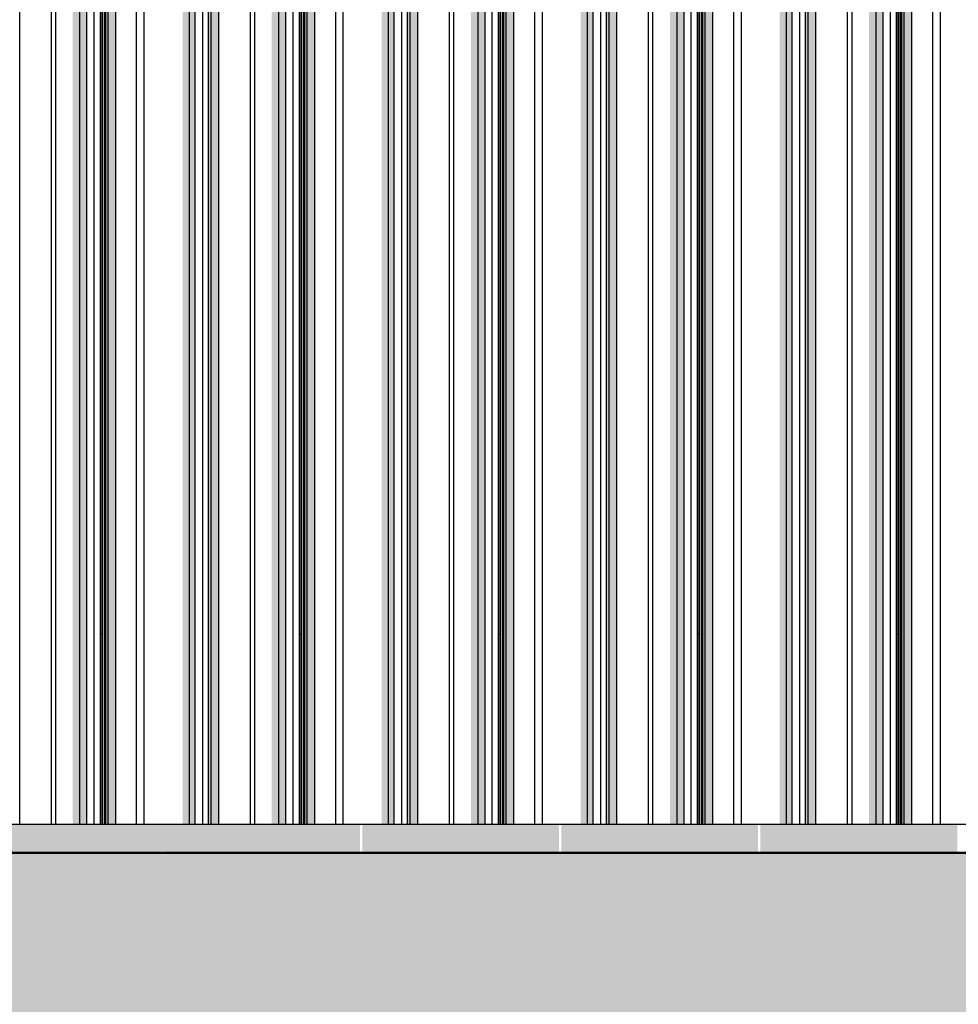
# Model space of a CAD drawing. Header units: metres. Extents: x -58265 to 590738, y -55036 to 35250.
# Tile 69 of 160: x 547729 to 549603, y -50989 to -49023. Entities that reach past the tile are written whole.
import ezdxf

# ---------------------------------------------------------------- set-up
doc = ezdxf.new("R2010")
doc.units = ezdxf.units.M
doc.header["$LTSCALE"] = 0.05
doc.layers.add('Ansicht Süd_3_A_1_Fassaden', color=7, linetype='Continuous')
doc.layers.add('Ansicht Süd_3_A_1_Schraffuren', color=7, linetype='Continuous')

msp = doc.modelspace()

# ---------------------------------------------------------------- hatches: boundary and pattern name
at = {"layer": 'Ansicht Süd_3_A_1_Schraffuren', "linetype": 'Continuous', "lineweight": 15}
for points in [[(547835.3, -48648.9), (547835.3, -50248.9), (547849.6, -50248.9), (547849.6, -48648.9)], [(547849.6, -50248.9), (547863.7, -50248.9), (547863.7, -48648.9), (547849.6, -48648.9)], [(547891.4, -48648.9), (547891.4, -50248.9), (547893.8, -50248.9), (547893.8, -48648.9)], [(547893.8, -50248.9), (547895.5, -50248.9), (547895.5, -48648.9), (547893.8, -48648.9)], [(547899.6, -48648.9), (547899.6, -50248.9), (547901.2, -50248.9), (547901.2, -48648.9)], [(547901.2, -50248.9), (547905.7, -50248.9), (547905.7, -48648.9), (547901.2, -48648.9)], [(547905.7, -50248.9), (547921, -50248.9), (547921, -48648.9), (547905.7, -48648.9)], [(548054.5, -48648.9), (548054.5, -50248.9), (548068.2, -50248.9), (548068.2, -48648.9)], [(548068.2, -50248.9), (548079.8, -50248.9), (548079.8, -48648.9), (548068.2, -48648.9)], [(548104.9, -48648.9), (548104.9, -50248.9), (548106.4, -50248.9), (548106.4, -48648.9)], [(548106.4, -50248.9), (548111.7, -50248.9), (548111.7, -48648.9), (548106.4, -48648.9)], [(548111.7, -50248.9), (548126.8, -50248.9), (548126.8, -48648.9), (548111.7, -48648.9)], [(548232.7, -48648.9), (548232.7, -50248.9), (548247, -50248.9), (548247, -48648.9)], [(548247, -50248.9), (548261, -50248.9), (548261, -48648.9), (548247, -48648.9)], [(548288.8, -48648.9), (548288.8, -50248.9), (548291.2, -50248.9), (548291.2, -48648.9)], [(548291.2, -50248.9), (548292.9, -50248.9), (548292.9, -48648.9), (548291.2, -48648.9)], [(548296.9, -48648.9), (548296.9, -50248.9), (548298.6, -50248.9), (548298.6, -48648.9)], [(548298.6, -50248.9), (548303.1, -50248.9), (548303.1, -48648.9), (548298.6, -48648.9)], [(548303.1, -50248.9), (548318.3, -50248.9), (548318.3, -48648.9), (548303.1, -48648.9)], [(548451.9, -48648.9), (548451.9, -50248.9), (548465.6, -50248.9), (548465.6, -48648.9)], [(548465.6, -50248.9), (548477.2, -50248.9), (548477.2, -48648.9), (548465.6, -48648.9)], [(548502.2, -48648.9), (548502.2, -50248.9), (548503.8, -50248.9), (548503.8, -48648.9)], [(548503.8, -50248.9), (548509.1, -50248.9), (548509.1, -48648.9), (548503.8, -48648.9)], [(548509.1, -50248.9), (548524.1, -50248.9), (548524.1, -48648.9), (548509.1, -48648.9)], [(548630.1, -48648.9), (548630.1, -50248.9), (548644.4, -50248.9), (548644.4, -48648.9)], [(548644.4, -50248.9), (548658.4, -50248.9), (548658.4, -48648.9), (548644.4, -48648.9)], [(548686.1, -48648.9), (548686.1, -50248.9), (548688.5, -50248.9), (548688.5, -48648.9)], [(548688.5, -50248.9), (548690.3, -50248.9), (548690.3, -48648.9), (548688.5, -48648.9)], [(548694.3, -48648.9), (548694.3, -50248.9), (548695.9, -50248.9), (548695.9, -48648.9)], [(548695.9, -50248.9), (548700.5, -50248.9), (548700.5, -48648.9), (548695.9, -48648.9)], [(548700.5, -50248.9), (548715.7, -50248.9), (548715.7, -48648.9), (548700.5, -48648.9)], [(548849.3, -48648.9), (548849.3, -50248.9), (548863, -50248.9), (548863, -48648.9)], [(548863, -50248.9), (548874.6, -50248.9), (548874.6, -48648.9), (548863, -48648.9)], [(548899.6, -48648.9), (548899.6, -50248.9), (548901.2, -50248.9), (548901.2, -48648.9)], [(548901.2, -50248.9), (548906.4, -50248.9), (548906.4, -48648.9), (548901.2, -48648.9)], [(548906.4, -50248.9), (548921.5, -50248.9), (548921.5, -48648.9), (548906.4, -48648.9)], [(549027.4, -48648.9), (549027.4, -50248.9), (549041.7, -50248.9), (549041.7, -48648.9)], [(549041.7, -50248.9), (549055.8, -50248.9), (549055.8, -48648.9), (549041.7, -48648.9)], [(549083.5, -48648.9), (549083.5, -50248.9), (549085.9, -50248.9), (549085.9, -48648.9)], [(549085.9, -50248.9), (549087.6, -50248.9), (549087.6, -48648.9), (549085.9, -48648.9)], [(549091.6, -48648.9), (549091.6, -50248.9), (549093.3, -50248.9), (549093.3, -48648.9)], [(549093.3, -50248.9), (549097.8, -50248.9), (549097.8, -48648.9), (549093.3, -48648.9)], [(549097.8, -50248.9), (549113, -50248.9), (549113, -48648.9), (549097.8, -48648.9)], [(549246.6, -48648.9), (549246.6, -50248.9), (549260.3, -50248.9), (549260.3, -48648.9)], [(549260.3, -50248.9), (549271.9, -50248.9), (549271.9, -48648.9), (549260.3, -48648.9)], [(549297, -48648.9), (549297, -50248.9), (549298.5, -50248.9), (549298.5, -48648.9)], [(549298.5, -50248.9), (549303.8, -50248.9), (549303.8, -48648.9), (549298.5, -48648.9)], [(549303.8, -50248.9), (549318.9, -50248.9), (549318.9, -48648.9), (549303.8, -48648.9)], [(549424.8, -48648.9), (549424.8, -50248.9), (549439.1, -50248.9), (549439.1, -48648.9)], [(549439.1, -50248.9), (549453.1, -50248.9), (549453.1, -48648.9), (549439.1, -48648.9)], [(549480.9, -48648.9), (549480.9, -50248.9), (549483.2, -50248.9), (549483.2, -48648.9)], [(549483.2, -50248.9), (549485, -50248.9), (549485, -48648.9), (549483.2, -48648.9)], [(549489, -48648.9), (549489, -50248.9), (549490.7, -50248.9), (549490.7, -48648.9)], [(549490.7, -50248.9), (549495.2, -50248.9), (549495.2, -48648.9), (549490.7, -48648.9)], [(549495.2, -50248.9), (549510.4, -50248.9), (549510.4, -48648.9), (549495.2, -48648.9)], [(547835.3, -50248.9), (547835.3, -50628.9), (547849.6, -50628.9), (547849.6, -50248.9)], [(547849.6, -50628.9), (547863.7, -50628.9), (547863.7, -50248.9), (547849.6, -50248.9)], [(547891.4, -50248.9), (547891.4, -50628.9), (547893.8, -50628.9), (547893.8, -50248.9)], [(547893.8, -50628.9), (547895.5, -50628.9), (547895.5, -50248.9), (547893.8, -50248.9)], [(547899.6, -50248.9), (547899.6, -50628.9), (547901.2, -50628.9), (547901.2, -50248.9)], [(547901.2, -50628.9), (547905.7, -50628.9), (547905.7, -50248.9), (547901.2, -50248.9)], [(547905.7, -50628.9), (547921, -50628.9), (547921, -50248.9), (547905.7, -50248.9)], [(548054.5, -50248.9), (548054.5, -50628.9), (548068.2, -50628.9), (548068.2, -50248.9)], [(548068.2, -50628.9), (548079.8, -50628.9), (548079.8, -50248.9), (548068.2, -50248.9)], [(548104.9, -50248.9), (548104.9, -50628.9), (548106.4, -50628.9), (548106.4, -50248.9)], [(548106.4, -50628.9), (548111.7, -50628.9), (548111.7, -50248.9), (548106.4, -50248.9)], [(548111.7, -50628.9), (548126.8, -50628.9), (548126.8, -50248.9), (548111.7, -50248.9)], [(548232.7, -50248.9), (548232.7, -50628.9), (548247, -50628.9), (548247, -50248.9)], [(548247, -50628.9), (548261, -50628.9), (548261, -50248.9), (548247, -50248.9)], [(548288.8, -50248.9), (548288.8, -50628.9), (548291.2, -50628.9), (548291.2, -50248.9)], [(548291.2, -50628.9), (548292.9, -50628.9), (548292.9, -50248.9), (548291.2, -50248.9)], [(548296.9, -50248.9), (548296.9, -50628.9), (548298.6, -50628.9), (548298.6, -50248.9)], [(548298.6, -50628.9), (548303.1, -50628.9), (548303.1, -50248.9), (548298.6, -50248.9)], [(548303.1, -50628.9), (548318.3, -50628.9), (548318.3, -50248.9), (548303.1, -50248.9)], [(548451.9, -50248.9), (548451.9, -50628.9), (548465.6, -50628.9), (548465.6, -50248.9)], [(548465.6, -50628.9), (548477.2, -50628.9), (548477.2, -50248.9), (548465.6, -50248.9)], [(548502.2, -50248.9), (548502.2, -50628.9), (548503.8, -50628.9), (548503.8, -50248.9)], [(548503.8, -50628.9), (548509.1, -50628.9), (548509.1, -50248.9), (548503.8, -50248.9)], [(548509.1, -50628.9), (548524.1, -50628.9), (548524.1, -50248.9), (548509.1, -50248.9)], [(548630.1, -50248.9), (548630.1, -50628.9), (548644.4, -50628.9), (548644.4, -50248.9)], [(548644.4, -50628.9), (548658.4, -50628.9), (548658.4, -50248.9), (548644.4, -50248.9)], [(548686.1, -50248.9), (548686.1, -50628.9), (548688.5, -50628.9), (548688.5, -50248.9)], [(548688.5, -50628.9), (548690.3, -50628.9), (548690.3, -50248.9), (548688.5, -50248.9)], [(548694.3, -50248.9), (548694.3, -50628.9), (548695.9, -50628.9), (548695.9, -50248.9)], [(548695.9, -50628.9), (548700.5, -50628.9), (548700.5, -50248.9), (548695.9, -50248.9)], [(548700.5, -50628.9), (548715.7, -50628.9), (548715.7, -50248.9), (548700.5, -50248.9)], [(548849.3, -50248.9), (548849.3, -50628.9), (548863, -50628.9), (548863, -50248.9)], [(548863, -50628.9), (548874.6, -50628.9), (548874.6, -50248.9), (548863, -50248.9)], [(548899.6, -50248.9), (548899.6, -50628.9), (548901.2, -50628.9), (548901.2, -50248.9)], [(548901.2, -50628.9), (548906.4, -50628.9), (548906.4, -50248.9), (548901.2, -50248.9)], [(548906.4, -50628.9), (548921.5, -50628.9), (548921.5, -50248.9), (548906.4, -50248.9)], [(549027.4, -50248.9), (549027.4, -50628.9), (549041.7, -50628.9), (549041.7, -50248.9)], [(549041.7, -50628.9), (549055.8, -50628.9), (549055.8, -50248.9), (549041.7, -50248.9)], [(549083.5, -50248.9), (549083.5, -50628.9), (549085.9, -50628.9), (549085.9, -50248.9)], [(549085.9, -50628.9), (549087.6, -50628.9), (549087.6, -50248.9), (549085.9, -50248.9)], [(549091.6, -50248.9), (549091.6, -50628.9), (549093.3, -50628.9), (549093.3, -50248.9)], [(549093.3, -50628.9), (549097.8, -50628.9), (549097.8, -50248.9), (549093.3, -50248.9)], [(549097.8, -50628.9), (549113, -50628.9), (549113, -50248.9), (549097.8, -50248.9)], [(549246.6, -50248.9), (549246.6, -50628.9), (549260.3, -50628.9), (549260.3, -50248.9)], [(549260.3, -50628.9), (549271.9, -50628.9), (549271.9, -50248.9), (549260.3, -50248.9)], [(549297, -50248.9), (549297, -50628.9), (549298.5, -50628.9), (549298.5, -50248.9)], [(549298.5, -50628.9), (549303.8, -50628.9), (549303.8, -50248.9), (549298.5, -50248.9)], [(549303.8, -50628.9), (549318.9, -50628.9), (549318.9, -50248.9), (549303.8, -50248.9)], [(549424.8, -50248.9), (549424.8, -50628.9), (549439.1, -50628.9), (549439.1, -50248.9)], [(549439.1, -50628.9), (549453.1, -50628.9), (549453.1, -50248.9), (549439.1, -50248.9)], [(549480.9, -50248.9), (549480.9, -50628.9), (549483.2, -50628.9), (549483.2, -50248.9)], [(549483.2, -50628.9), (549485, -50628.9), (549485, -50248.9), (549483.2, -50248.9)], [(549489, -50248.9), (549489, -50628.9), (549490.7, -50628.9), (549490.7, -50248.9)], [(549490.7, -50628.9), (549495.2, -50628.9), (549495.2, -50248.9), (549490.7, -50248.9)], [(549495.2, -50628.9), (549510.4, -50628.9), (549510.4, -50248.9), (549495.2, -50248.9)], [(542735.9, -50910.5), (542749, -50897.7), (542749, -50928.7), (542812.4, -50928.7), (542839.3, -50903.2), (542842.3, -50898.9), (542842.3, -50876.1), (542845.2, -50872.1), (542845.2, -50682.7), (542849.6, -50682.7), (542849.6, -50888.6), (542883.3, -50888.6), (542883.3, -50928.7), (542897.9, -50928.7), (542935.7, -50892.9), (542936.4, -50892.9), (542936.4, -50898.7), (542940.3, -50898.7), (542940.6, -50928.6), (542982.6, -50928.6), (543023.1, -50892.8), (543099.5, -50892.8), (543099.5, -50928.6), (543114.5, -50928.6), (543146.5, -50897.7), (543146.5, -50928.6), (543209.8, -50928.6), (543236.7, -50903.2), (543239.7, -50898.8), (543239.7, -50876.1), (543242.6, -50872), (543242.6, -50682.7), (543247, -50682.7), (543247, -50888.5), (543280.7, -50888.5), (543280.7, -50928.6), (543295.3, -50928.6), (543333.1, -50892.8), (543333.8, -50892.8), (543333.8, -50898.7), (543337.7, -50898.7), (543338, -50928.6), (543380, -50928.6), (543420.5, -50892.8), (543496.9, -50892.8), (543496.9, -50928.6), (543511.9, -50928.6), (543543.9, -50897.6), (543543.9, -50928.6), (543607.3, -50928.5), (543634.1, -50903.1), (543637.1, -50898.8), (543637.1, -50876), (543640, -50872), (543640, -50682.7), (543644.4, -50682.7), (543644.4, -50888.5), (543678.2, -50888.5), (543678.2, -50928.5), (543692.7, -50928.5), (543730.5, -50892.7), (543731.2, -50892.7), (543731.2, -50898.6), (543735.1, -50898.6), (543735.4, -50928.5), (543777.4, -50928.5), (543817.9, -50892.7), (543894.3, -50892.7), (543894.3, -50928.5), (543909.4, -50928.5), (543941.3, -50897.5), (543941.3, -50928.5), (544004.7, -50928.5), (544031.5, -50903.1), (544034.5, -50898.7), (544034.5, -50876), (544037.4, -50871.9), (544037.4, -50682.7), (544041.8, -50682.7), (544041.8, -50888.4), (544075.6, -50888.4), (544075.6, -50928.5), (544090.1, -50928.5), (544127.9, -50892.7), (544128.6, -50892.7), (544128.6, -50898.5), (544132.5, -50898.5), (544132.8, -50928.5), (544174.8, -50928.5), (544215.3, -50892.7), (544291.7, -50892.7), (544291.7, -50928.4), (544306.8, -50928.4), (544338.7, -50897.5), (544338.7, -50928.4), (544402.1, -50928.4), (544428.9, -50903), (544431.9, -50898.7), (544431.9, -50875.9), (544434.8, -50871.9), (544434.8, -50682.7), (544439.2, -50682.7), (544439.2, -50888.4), (544473, -50888.3), (544473, -50928.4), (544487.5, -50928.4), (544525.4, -50892.6), (544526, -50892.6), (544526, -50898.5), (544529.9, -50898.5), (544530.3, -50928.4), (544572.2, -50928.4), (544612.7, -50892.6), (544689.1, -50892.6), (544689.1, -50928.4), (544704.2, -50928.4), (544736.1, -50897.4), (544736.1, -50928.4), (544799.5, -50928.4), (544826.3, -50902.9), (544829.4, -50898.6), (544829.4, -50875.8), (544832.2, -50871.8), (544832.2, -50682.7), (544836.6, -50682.7), (544836.6, -50888.3), (544870.4, -50888.3), (544870.4, -50928.4), (544884.9, -50928.4), (544922.8, -50892.6), (544923.4, -50892.6), (544923.4, -50898.4), (544927.3, -50898.4), (544927.7, -50928.3), (544969.6, -50928.3), (545010.2, -50892.5), (545086.6, -50892.5), (545086.6, -50928.3), (545101.6, -50928.3), (545133.5, -50897.4), (545133.5, -50928.3), (545196.9, -50928.3), (545223.7, -50902.9), (545226.8, -50898.5), (545226.8, -50875.8), (545229.6, -50871.7), (545229.6, -50682.7), (545234.1, -50682.7), (545234.1, -50888.2), (545267.8, -50888.2), (545267.8, -50928.3), (545282.3, -50928.3), (545320.2, -50892.5), (545320.8, -50892.5), (545320.8, -50898.4), (545324.7, -50898.4), (545325.1, -50928.3), (545367, -50928.3), (545407.6, -50892.5), (545484, -50892.5), (545484, -50928.3), (545499, -50928.3), (545530.9, -50897.3), (545530.9, -50928.3), (545594.3, -50928.2), (545621.1, -50902.8), (545624.2, -50898.5), (545624.2, -50875.7), (545627, -50871.7), (545627, -50682.7), (545631.5, -50682.7), (545631.5, -50888.2), (545665.2, -50888.2), (545665.2, -50928.2), (545679.7, -50928.2), (545717.6, -50892.4), (545718.2, -50892.4), (545718.2, -50898.3), (545722.1, -50898.3), (545722.5, -50928.2), (545764.4, -50928.2), (545805, -50892.4), (545881.4, -50892.4), (545881.4, -50928.2), (545896.4, -50928.2), (545928.3, -50897.2), (545928.3, -50928.2), (545991.7, -50928.2), (546018.5, -50902.8), (546021.6, -50898.4), (546021.6, -50875.7), (546024.4, -50871.6), (546024.4, -50682.7), (546028.9, -50682.7), (546028.9, -50888.1), (546062.6, -50888.1), (546062.6, -50928.2), (546077.1, -50928.2), (546115, -50892.4), (546115.6, -50892.4), (546115.6, -50898.2), (546119.6, -50898.2), (546119.9, -50928.2), (546161.8, -50928.2), (546202.4, -50892.4), (546278.8, -50892.4), (546278.8, -50928.1), (546293.8, -50928.1), (546325.7, -50897.2), (546325.7, -50928.1), (546389.1, -50928.1), (546415.9, -50902.7), (546419, -50898.4), (546419, -50875.6), (546421.8, -50871.6), (546421.8, -50682.7), (546426.3, -50682.7), (546426.3, -50888.1), (546460, -50888), (546460, -50928.1), (546474.6, -50928.1), (546512.4, -50892.3), (546513.1, -50892.3), (546513.1, -50898.2), (546517, -50898.2), (546517.3, -50928.1), (546559.3, -50928.1), (546599.8, -50892.3), (546676.2, -50892.3), (546676.2, -50928.1), (546691.2, -50928.1), (546723.1, -50897.1), (546723.1, -50928.1), (546786.5, -50928.1), (546813.3, -50902.6), (546816.4, -50898.3), (546816.4, -50875.5), (546819.2, -50871.5), (546819.2, -50682.7), (546823.7, -50682.7), (546823.7, -50888), (546857.4, -50888), (546857.4, -50928.1), (546872, -50928.1), (546909.8, -50892.3), (546910.5, -50892.3), (546910.5, -50898.1), (546914.4, -50898.1), (546914.7, -50928), (546956.7, -50928), (546997.2, -50892.2), (547073.6, -50892.2), (547073.6, -50928), (547088.6, -50928), (547120.5, -50897.1), (547120.5, -50928), (547183.9, -50928), (547210.7, -50902.6), (547213.8, -50898.2), (547213.8, -50875.5), (547216.6, -50871.4), (547216.6, -50682.7), (547221.1, -50682.7), (547221.1, -50887.9), (547254.8, -50887.9), (547254.8, -50928), (547269.4, -50928), (547307.2, -50892.2), (547307.9, -50892.2), (547307.9, -50898.1), (547311.8, -50898.1), (547312.1, -50928), (547354.1, -50928), (547394.6, -50892.2), (547471, -50892.2), (547471, -50928), (547486, -50928), (547517.9, -50897), (547517.9, -50928), (547581.3, -50927.9), (547608.1, -50902.5), (547611.2, -50898.2), (547611.2, -50875.4), (547614.1, -50871.4), (547614.1, -50682.7), (547618.5, -50682.7), (547618.5, -50887.9), (547652.2, -50887.9), (547652.2, -50927.9), (547666.8, -50927.9), (547704.6, -50892.1), (547705.3, -50892.1), (547705.3, -50898), (547709.2, -50898), (547709.5, -50927.9), (547751.5, -50927.9), (547792, -50892.1), (547868.4, -50892.1), (547868.4, -50927.9), (547883.4, -50927.9), (547915.3, -50896.9), (547915.3, -50927.9), (547978.7, -50927.9), (548005.5, -50902.5), (548008.6, -50898.1), (548008.6, -50875.4), (548011.5, -50871.3), (548011.5, -50682.7), (548015.9, -50682.7), (548015.9, -50887.8), (548049.6, -50887.8), (548049.6, -50927.9), (548064.2, -50927.9), (548085.9, -50907.3), (548085.9, -50628.9), (542735.9, -50628.9)], [(548408.9, -50628.9), (548085.9, -50628.9), (548085.9, -50907.3), (548102, -50892.1), (548102.7, -50892.1), (548102.7, -50897.9), (548106.6, -50897.9), (548106.9, -50927.9), (548148.9, -50927.9), (548189.4, -50892.1), (548265.8, -50892.1), (548265.8, -50927.8), (548280.8, -50927.8), (548312.7, -50896.9), (548312.7, -50927.8), (548376.1, -50927.8), (548403, -50902.4), (548406, -50898.1), (548406, -50875.3), (548408.9, -50871.3)], [(548413.3, -50628.9), (548413.3, -50887.8), (548447, -50887.7), (548447, -50927.8), (548461.6, -50927.8), (548499.4, -50892), (548500.1, -50892), (548500.1, -50897.9), (548504, -50897.9), (548504.3, -50927.8), (548546.3, -50927.8), (548586.8, -50892), (548663.2, -50892), (548663.2, -50927.8), (548678.2, -50927.8), (548710.2, -50896.8), (548710.2, -50927.8), (548773.5, -50927.8), (548800.4, -50902.3), (548803.4, -50898), (548803.4, -50875.2), (548806.3, -50871.2), (548806.3, -50628.9)], [(548810.7, -50887.7), (548844.4, -50887.7), (548844.4, -50927.8), (548859, -50927.8), (548896.8, -50892), (548897.5, -50892), (548897.5, -50897.8), (548901.4, -50897.8), (548901.7, -50927.7), (548943.7, -50927.7), (548984.2, -50891.9), (549060.6, -50891.9), (549060.6, -50927.7), (549075.6, -50927.7), (549107.6, -50896.8), (549107.6, -50927.7), (549170.9, -50927.7), (549197.8, -50902.3), (549200.8, -50897.9), (549200.8, -50875.2), (549203.7, -50871.1), (549203.7, -50628.9), (548810.7, -50628.9)], [(549208.1, -50887.6), (549241.9, -50887.6), (549241.9, -50927.7), (549256.4, -50927.7), (549294.2, -50891.9), (549294.9, -50891.9), (549294.9, -50897.8), (549298.8, -50897.8), (549299.1, -50927.7), (549341.1, -50927.7), (549381.6, -50891.9), (549458, -50891.9), (549458, -50927.7), (549473, -50927.7), (549505, -50896.7), (549505, -50927.7), (549568.4, -50927.6), (549595.2, -50902.2), (549598.2, -50897.9), (549598.2, -50875.1), (549601.1, -50871.1), (549601.1, -50628.9), (549208.1, -50628.9)]]:
    msp.add_hatch(color=7, dxfattribs=at).paths.add_polyline_path(points)
at = {"layer": 'Ansicht Süd_3_A_1_Schraffuren', "linetype": 'Continuous', "lineweight": 18}
msp.add_hatch(color=9, dxfattribs=at).paths.add_polyline_path([(514049.5, -50686.1), (514049.5, -51551.1), (522644.4, -52952.6), (535804.2, -51713.8), (549514.4, -53082.8), (561141.9, -51988), (569574.8, -52564.9), (581633.5, -51759.6), (586181.4, -52952.6), (590713.8, -51299.2), (590713.8, -50686.1)])

# ---------------------------------------------------------------- linework, layer by layer
at = {"layer": 'Ansicht Süd_3_A_1_Fassaden', "color": 7, "linetype": 'Continuous', "lineweight": 25}
for p, q in [((547729.4, -50248.9), (547729.4, -48648.9)), ((547792.8, -50248.9), (547792.8, -48648.9)), ((547801.6, -50248.9), (547801.6, -48648.9)), ((547849.6, -50248.9), (547849.6, -48648.9)), ((547863.7, -50248.9), (547863.7, -48648.9)), ((547878.2, -50248.9), (547878.2, -48648.9)), ((547890.7, -50248.9), (547890.7, -48648.9)), ((547893.8, -50248.9), (547893.8, -48648.9)), ((547895.5, -50248.9), (547895.5, -48648.9)), ((547899.5, -50248.9), (547899.5, -48648.9)), ((547901.2, -50248.9), (547901.2, -48648.9)), ((547905.7, -50248.9), (547905.7, -48648.9)), ((547921, -50248.9), (547921, -48648.9)), ((547962.9, -50248.9), (547962.9, -48648.9)), ((547978.1, -50248.9), (547978.1, -48648.9)), ((548068.2, -50248.9), (548068.2, -48648.9)), ((548079.8, -50248.9), (548079.8, -48648.9)), ((548094.8, -50248.9), (548094.8, -48648.9)), ((548106.4, -50248.9), (548106.4, -48648.9)), ((548111.7, -50248.9), (548111.7, -48648.9)), ((548126.8, -50248.9), (548126.8, -48648.9)), ((548190.1, -50248.9), (548190.1, -48648.9)), ((548199, -50248.9), (548199, -48648.9)), ((548247, -50248.9), (548247, -48648.9)), ((548261, -50248.9), (548261, -48648.9)), ((548275.6, -50248.9), (548275.6, -48648.9)), ((548288.1, -50248.9), (548288.1, -48648.9)), ((548291.2, -50248.9), (548291.2, -48648.9)), ((548292.9, -50248.9), (548292.9, -48648.9)), ((548296.8, -50248.9), (548296.8, -48648.9)), ((548298.6, -50248.9), (548298.6, -48648.9)), ((548303.1, -50248.9), (548303.1, -48648.9)), ((548318.3, -50248.9), (548318.3, -48648.9)), ((548360.3, -50248.9), (548360.3, -48648.9)), ((548375.5, -50248.9), (548375.5, -48648.9)), ((548465.6, -50248.9), (548465.6, -48648.9)), ((548477.2, -50248.9), (548477.2, -48648.9)), ((548492.2, -50248.9), (548492.2, -48648.9)), ((548503.8, -50248.9), (548503.8, -48648.9)), ((548509.1, -50248.9), (548509.1, -48648.9)), ((548524.1, -50248.9), (548524.1, -48648.9)), ((548587.5, -50248.9), (548587.5, -48648.9)), ((548596.3, -50248.9), (548596.3, -48648.9)), ((548644.4, -50248.9), (548644.4, -48648.9)), ((548658.4, -50248.9), (548658.4, -48648.9)), ((548672.9, -50248.9), (548672.9, -48648.9)), ((548685.5, -50248.9), (548685.5, -48648.9)), ((548688.5, -50248.9), (548688.5, -48648.9)), ((548690.3, -50248.9), (548690.3, -48648.9)), ((548694.2, -50248.9), (548694.2, -48648.9)), ((548695.9, -50248.9), (548695.9, -48648.9)), ((548700.5, -50248.9), (548700.5, -48648.9)), ((548715.7, -50248.9), (548715.7, -48648.9)), ((548757.6, -50248.9), (548757.6, -48648.9)), ((548772.9, -50248.9), (548772.9, -48648.9)), ((548863, -50248.9), (548863, -48648.9)), ((548874.6, -50248.9), (548874.6, -48648.9)), ((548889.6, -50248.9), (548889.6, -48648.9)), ((548901.2, -50248.9), (548901.2, -48648.9)), ((548906.4, -50248.9), (548906.4, -48648.9)), ((548921.5, -50248.9), (548921.5, -48648.9)), ((548984.9, -50248.9), (548984.9, -48648.9)), ((548993.7, -50248.9), (548993.7, -48648.9)), ((549041.7, -50248.9), (549041.7, -48648.9)), ((549055.8, -50248.9), (549055.8, -48648.9)), ((549070.3, -50248.9), (549070.3, -48648.9)), ((549082.8, -50248.9), (549082.8, -48648.9)), ((549085.9, -50248.9), (549085.9, -48648.9)), ((549087.6, -50248.9), (549087.6, -48648.9)), ((549091.6, -50248.9), (549091.6, -48648.9)), ((549093.3, -50248.9), (549093.3, -48648.9)), ((549097.8, -50248.9), (549097.8, -48648.9)), ((549113, -50248.9), (549113, -48648.9)), ((549155, -50248.9), (549155, -48648.9)), ((549170.2, -50248.9), (549170.2, -48648.9)), ((549260.3, -50248.9), (549260.3, -48648.9)), ((549271.9, -50248.9), (549271.9, -48648.9)), ((549286.9, -50248.9), (549286.9, -48648.9)), ((549298.5, -50248.9), (549298.5, -48648.9)), ((549303.8, -50248.9), (549303.8, -48648.9)), ((549318.9, -50248.9), (549318.9, -48648.9)), ((549382.2, -50248.9), (549382.2, -48648.9)), ((549391.1, -50248.9), (549391.1, -48648.9)), ((549439.1, -50248.9), (549439.1, -48648.9)), ((549453.1, -50248.9), (549453.1, -48648.9)), ((549467.7, -50248.9), (549467.7, -48648.9)), ((549480.2, -50248.9), (549480.2, -48648.9)), ((549483.2, -50248.9), (549483.2, -48648.9)), ((549485, -50248.9), (549485, -48648.9)), ((549488.9, -50248.9), (549488.9, -48648.9)), ((549490.7, -50248.9), (549490.7, -48648.9)), ((549495.2, -50248.9), (549495.2, -48648.9)), ((549510.4, -50248.9), (549510.4, -48648.9)), ((549552.4, -50248.9), (549552.4, -48648.9)), ((549567.6, -50248.9), (549567.6, -48648.9)), ((547729.4, -50628.9), (547729.4, -50248.9)), ((547792.8, -50628.9), (547792.8, -50248.9)), ((547801.6, -50628.9), (547801.6, -50248.9)), ((547849.6, -50628.9), (547849.6, -50248.9)), ((547863.7, -50628.9), (547863.7, -50248.9)), ((547878.2, -50628.9), (547878.2, -50248.9)), ((547890.7, -50248.9), (547893.8, -50248.9)), ((547890.7, -50628.9), (547890.7, -50248.9)), ((547893.8, -50628.9), (547893.8, -50248.9)), ((547895.5, -50628.9), (547895.5, -50248.9)), ((547899.5, -50628.9), (547899.5, -50248.9)), ((547901.2, -50628.9), (547901.2, -50248.9)), ((547905.7, -50628.9), (547905.7, -50248.9)), ((547921, -50628.9), (547921, -50248.9)), ((547962.9, -50628.9), (547962.9, -50248.9)), ((547978.1, -50628.9), (547978.1, -50248.9)), ((548068.2, -50628.9), (548068.2, -50248.9)), ((548079.8, -50628.9), (548079.8, -50248.9)), ((548094.8, -50628.9), (548094.8, -50248.9)), ((548106.4, -50628.9), (548106.4, -50248.9)), ((548111.7, -50628.9), (548111.7, -50248.9)), ((548126.8, -50628.9), (548126.8, -50248.9)), ((548190.1, -50628.9), (548190.1, -50248.9)), ((548199, -50628.9), (548199, -50248.9)), ((548247, -50628.9), (548247, -50248.9)), ((548261, -50628.9), (548261, -50248.9)), ((548275.6, -50628.9), (548275.6, -50248.9)), ((548288.1, -50248.9), (548291.2, -50248.9)), ((548288.1, -50628.9), (548288.1, -50248.9)), ((548291.2, -50628.9), (548291.2, -50248.9)), ((548292.9, -50628.9), (548292.9, -50248.9)), ((548296.8, -50628.9), (548296.8, -50248.9)), ((548298.6, -50628.9), (548298.6, -50248.9)), ((548303.1, -50628.9), (548303.1, -50248.9)), ((548318.3, -50628.9), (548318.3, -50248.9)), ((548360.3, -50628.9), (548360.3, -50248.9)), ((548375.5, -50628.9), (548375.5, -50248.9)), ((548465.6, -50628.9), (548465.6, -50248.9)), ((548477.2, -50628.9), (548477.2, -50248.9)), ((548492.2, -50628.9), (548492.2, -50248.9)), ((548503.8, -50628.9), (548503.8, -50248.9)), ((548509.1, -50628.9), (548509.1, -50248.9)), ((548524.1, -50628.9), (548524.1, -50248.9)), ((548587.5, -50628.9), (548587.5, -50248.9)), ((548596.3, -50628.9), (548596.3, -50248.9)), ((548644.4, -50628.9), (548644.4, -50248.9)), ((548658.4, -50628.9), (548658.4, -50248.9)), ((548672.9, -50628.9), (548672.9, -50248.9)), ((548685.5, -50248.9), (548688.5, -50248.9)), ((548685.5, -50628.9), (548685.5, -50248.9)), ((548688.5, -50628.9), (548688.5, -50248.9)), ((548690.3, -50628.9), (548690.3, -50248.9)), ((548694.2, -50628.9), (548694.2, -50248.9)), ((548695.9, -50628.9), (548695.9, -50248.9)), ((548700.5, -50628.9), (548700.5, -50248.9)), ((548715.7, -50628.9), (548715.7, -50248.9)), ((548757.6, -50628.9), (548757.6, -50248.9)), ((548772.9, -50628.9), (548772.9, -50248.9)), ((548863, -50628.9), (548863, -50248.9)), ((548874.6, -50628.9), (548874.6, -50248.9)), ((548889.6, -50628.9), (548889.6, -50248.9)), ((548901.2, -50628.9), (548901.2, -50248.9)), ((548906.4, -50628.9), (548906.4, -50248.9)), ((548921.5, -50628.9), (548921.5, -50248.9)), ((548984.9, -50628.9), (548984.9, -50248.9)), ((548993.7, -50628.9), (548993.7, -50248.9)), ((549041.7, -50628.9), (549041.7, -50248.9)), ((549055.8, -50628.9), (549055.8, -50248.9)), ((549070.3, -50628.9), (549070.3, -50248.9)), ((549082.8, -50248.9), (549085.9, -50248.9)), ((549082.8, -50628.9), (549082.8, -50248.9)), ((549085.9, -50628.9), (549085.9, -50248.9)), ((549087.6, -50628.9), (549087.6, -50248.9)), ((549091.6, -50628.9), (549091.6, -50248.9)), ((549093.3, -50628.9), (549093.3, -50248.9)), ((549097.8, -50628.9), (549097.8, -50248.9)), ((549113, -50628.9), (549113, -50248.9)), ((549155, -50628.9), (549155, -50248.9)), ((549170.2, -50628.9), (549170.2, -50248.9)), ((549260.3, -50628.9), (549260.3, -50248.9)), ((549271.9, -50628.9), (549271.9, -50248.9)), ((549286.9, -50628.9), (549286.9, -50248.9)), ((549298.5, -50628.9), (549298.5, -50248.9)), ((549303.8, -50628.9), (549303.8, -50248.9)), ((549318.9, -50628.9), (549318.9, -50248.9)), ((549382.2, -50628.9), (549382.2, -50248.9)), ((549391.1, -50628.9), (549391.1, -50248.9)), ((549439.1, -50628.9), (549439.1, -50248.9)), ((549453.1, -50628.9), (549453.1, -50248.9)), ((549467.7, -50628.9), (549467.7, -50248.9)), ((549480.2, -50248.9), (549483.2, -50248.9)), ((549480.2, -50628.9), (549480.2, -50248.9)), ((549483.2, -50628.9), (549483.2, -50248.9)), ((549485, -50628.9), (549485, -50248.9)), ((549488.9, -50628.9), (549488.9, -50248.9)), ((549490.7, -50628.9), (549490.7, -50248.9)), ((549495.2, -50628.9), (549495.2, -50248.9)), ((549510.4, -50628.9), (549510.4, -50248.9)), ((549552.4, -50628.9), (549552.4, -50248.9)), ((549567.6, -50628.9), (549567.6, -50248.9)), ((547714.3, -50628.9), (547729.4, -50628.9)), ((547729.4, -50628.9), (547792.8, -50628.9)), ((547792.8, -50628.9), (547801.6, -50628.9)), ((547801.6, -50628.9), (547849.6, -50628.9)), ((547849.6, -50628.9), (547863.7, -50628.9)), ((547863.7, -50628.9), (547878.2, -50628.9)), ((547878.2, -50628.9), (547890.7, -50628.9)), ((547890.7, -50628.9), (547893.8, -50628.9)), ((547893.8, -50628.9), (547895.5, -50628.9)), ((547895.5, -50628.9), (547899.5, -50628.9)), ((547899.5, -50628.9), (547901.2, -50628.9)), ((547901.2, -50628.9), (547905.7, -50628.9)), ((547905.7, -50628.9), (547921, -50628.9)), ((547921, -50628.9), (547962.9, -50628.9)), ((547962.9, -50628.9), (547978.1, -50628.9)), ((547978.1, -50628.9), (548068.2, -50628.9)), ((548068.2, -50628.9), (548079.8, -50628.9)), ((548079.8, -50628.9), (548094.8, -50628.9)), ((548094.8, -50628.9), (548106.4, -50628.9)), ((548106.4, -50628.9), (548111.7, -50628.9)), ((548111.7, -50628.9), (548126.8, -50628.9)), ((548126.8, -50628.9), (548190.1, -50628.9)), ((548190.1, -50628.9), (548199, -50628.9)), ((548199, -50628.9), (548247, -50628.9)), ((548247, -50628.9), (548261, -50628.9)), ((548261, -50628.9), (548275.6, -50628.9)), ((548275.6, -50628.9), (548288.1, -50628.9)), ((548288.1, -50628.9), (548291.2, -50628.9)), ((548291.2, -50628.9), (548292.9, -50628.9)), ((548292.9, -50628.9), (548296.8, -50628.9)), ((548296.8, -50628.9), (548298.6, -50628.9)), ((548298.6, -50628.9), (548303.1, -50628.9)), ((548303.1, -50628.9), (548318.3, -50628.9)), ((548318.3, -50628.9), (548360.3, -50628.9)), ((548360.3, -50628.9), (548375.5, -50628.9)), ((548375.5, -50628.9), (548465.6, -50628.9)), ((548465.6, -50628.9), (548477.2, -50628.9)), ((548477.2, -50628.9), (548492.2, -50628.9)), ((548492.2, -50628.9), (548503.8, -50628.9)), ((548503.8, -50628.9), (548509.1, -50628.9)), ((548509.1, -50628.9), (548524.1, -50628.9)), ((548524.1, -50628.9), (548587.5, -50628.9)), ((548587.5, -50628.9), (548596.3, -50628.9)), ((548596.3, -50628.9), (548644.4, -50628.9)), ((548644.4, -50628.9), (548658.4, -50628.9)), ((548658.4, -50628.9), (548672.9, -50628.9)), ((548672.9, -50628.9), (548685.5, -50628.9)), ((548685.5, -50628.9), (548688.5, -50628.9)), ((548688.5, -50628.9), (548690.3, -50628.9)), ((548690.3, -50628.9), (548694.2, -50628.9)), ((548694.2, -50628.9), (548695.9, -50628.9)), ((548695.9, -50628.9), (548700.5, -50628.9)), ((548700.5, -50628.9), (548715.7, -50628.9)), ((548715.7, -50628.9), (548757.6, -50628.9)), ((548757.6, -50628.9), (548772.9, -50628.9)), ((548772.9, -50628.9), (548863, -50628.9)), ((548863, -50628.9), (548874.6, -50628.9)), ((548874.6, -50628.9), (548889.6, -50628.9)), ((548889.6, -50628.9), (548901.2, -50628.9)), ((548901.2, -50628.9), (548906.4, -50628.9)), ((548906.4, -50628.9), (548921.5, -50628.9)), ((548921.5, -50628.9), (548984.9, -50628.9)), ((548984.9, -50628.9), (548993.7, -50628.9)), ((548993.7, -50628.9), (549041.7, -50628.9)), ((549041.7, -50628.9), (549055.8, -50628.9)), ((549055.8, -50628.9), (549070.3, -50628.9)), ((549070.3, -50628.9), (549082.8, -50628.9)), ((549082.8, -50628.9), (549085.9, -50628.9)), ((549085.9, -50628.9), (549087.6, -50628.9)), ((549087.6, -50628.9), (549091.6, -50628.9)), ((549091.6, -50628.9), (549093.3, -50628.9)), ((549093.3, -50628.9), (549097.8, -50628.9)), ((549097.8, -50628.9), (549113, -50628.9)), ((549113, -50628.9), (549155, -50628.9)), ((549155, -50628.9), (549170.2, -50628.9)), ((549170.2, -50628.9), (549260.3, -50628.9)), ((549260.3, -50628.9), (549271.9, -50628.9)), ((549271.9, -50628.9), (549286.9, -50628.9)), ((549286.9, -50628.9), (549298.5, -50628.9)), ((549298.5, -50628.9), (549303.8, -50628.9)), ((549303.8, -50628.9), (549318.9, -50628.9)), ((549318.9, -50628.9), (549382.2, -50628.9)), ((549382.2, -50628.9), (549391.1, -50628.9)), ((549391.1, -50628.9), (549439.1, -50628.9)), ((549439.1, -50628.9), (549453.1, -50628.9)), ((549453.1, -50628.9), (549467.7, -50628.9)), ((549467.7, -50628.9), (549480.2, -50628.9)), ((549480.2, -50628.9), (549483.2, -50628.9)), ((549483.2, -50628.9), (549485, -50628.9)), ((549485, -50628.9), (549488.9, -50628.9)), ((549488.9, -50628.9), (549490.7, -50628.9)), ((549490.7, -50628.9), (549495.2, -50628.9)), ((549495.2, -50628.9), (549510.4, -50628.9)), ((549510.4, -50628.9), (549552.4, -50628.9)), ((549552.4, -50628.9), (549567.6, -50628.9)), ((549567.6, -50628.9), (549657.7, -50628.9))]:
    msp.add_line(p, q, dxfattribs=at)
at = {"layer": 'Ansicht Süd_3_A_1_Fassaden', "color": 7, "linetype": 'Continuous', "lineweight": 50}
msp.add_line((590713.8, -50686.1), (514049.5, -50686.1), dxfattribs=at)

doc.saveas('drawing.dxf')
